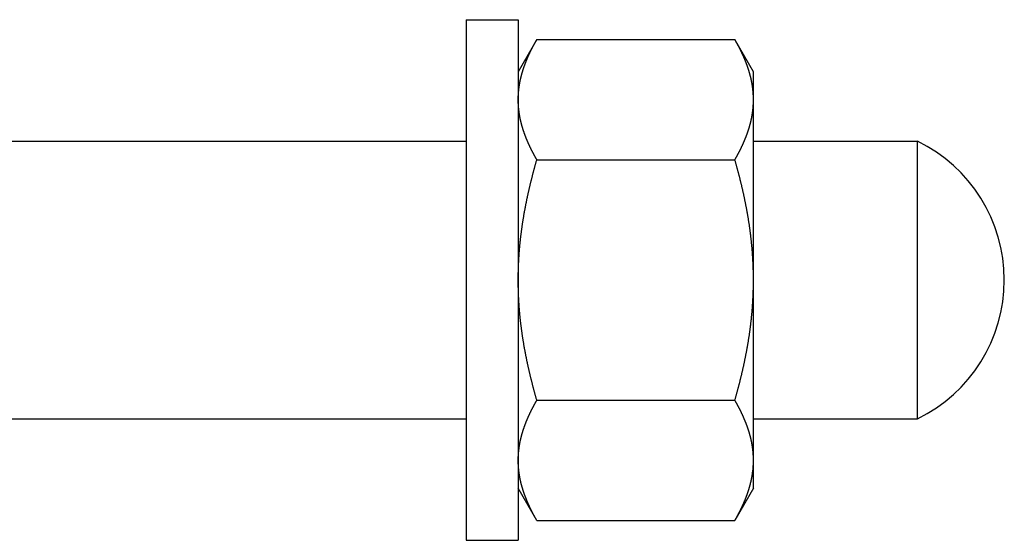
# Model space of a CAD drawing. Header units: millimetres. Extents: x -44 to 549, y 89 to 318.
# Tile 17 of 19: x 492 to 549, y 125 to 155. Entities that reach past the tile are written whole.
import ezdxf

# ---------------------------------------------------------------- set-up
doc = ezdxf.new("R2010")
doc.units = ezdxf.units.MM
doc.header["$MEASUREMENT"] = 0

msp = doc.modelspace()

# ---------------------------------------------------------------- linework, layer by layer
at = {"color": 7, "linetype": 'Continuous', "lineweight": 30}
for p, q in [((518.13, 154.688), (521.13, 154.688)), ((518.13, 154.688), (518.13, 124.688)), ((521.13, 154.688), (521.13, 124.688)), ((522.201, 153.544), (521.13, 151.688)), ((522.201, 153.544), (533.608, 153.544)), ((534.68, 151.688), (533.608, 153.544)), ((534.68, 127.688), (534.68, 151.687)), ((490.13, 147.688), (518.13, 147.688)), ((534.68, 147.688), (544.13, 147.688)), ((544.13, 131.688), (544.13, 147.688)), ((522.201, 146.616), (533.608, 146.616)), ((522.201, 132.759), (533.608, 132.759)), ((490.13, 131.688), (518.13, 131.688)), ((534.68, 131.688), (544.13, 131.688)), ((522.201, 125.831), (521.13, 127.688)), ((534.68, 127.688), (533.608, 125.831)), ((522.201, 125.831), (533.608, 125.831)), ((518.13, 124.688), (521.13, 124.688))]:
    msp.add_line(p, q, dxfattribs=at)
for centre, radius, start, end in [((540.23, 139.688), 8.9, 295.9892, 64.0108), ((529.325, 129.306), 5.355, 353.8135, 354.7048), ((529.382, 129.301), 5.298, 354.7034, 356.5379), ((529.424, 129.298), 5.256, 356.54, 356.8874), ((529.479, 129.296), 5.201, 356.8831, 359.995), ((529.127, 129.333), 5.555, 350.3191, 350.8235), ((529.231, 129.317), 5.45, 350.8172, 353.8068)]:
    msp.add_arc(centre, radius, start, end, dxfattribs=at)
for points, knots in [([(521.13, 150.08), (521.13, 150.081), (521.13, 150.117), (521.13, 150.144), (521.131, 150.178), (521.131, 150.211), (521.132, 150.244), (521.133, 150.276), (521.135, 150.309), (521.136, 150.342), (521.138, 150.375), (521.14, 150.407), (521.142, 150.44), (521.144, 150.473), (521.147, 150.505), (521.15, 150.538), (521.153, 150.571), (521.156, 150.603), (521.159, 150.636), (521.163, 150.668), (521.167, 150.701), (521.171, 150.734), (521.175, 150.766), (521.179, 150.799), (521.184, 150.831), (521.188, 150.863), (521.193, 150.896), (521.198, 150.928), (521.204, 150.961), (521.209, 150.993), (521.215, 151.025), (521.221, 151.057), (521.227, 151.09), (521.233, 151.122), (521.24, 151.154), (521.246, 151.186), (521.253, 151.218), (521.26, 151.25), (521.267, 151.282), (521.275, 151.314), (521.282, 151.346), (521.29, 151.378), (521.298, 151.41), (521.306, 151.441), (521.314, 151.473), (521.322, 151.505), (521.331, 151.536), (521.339, 151.568), (521.348, 151.599), (521.357, 151.631), (521.367, 151.662), (521.376, 151.694), (521.385, 151.725), (521.395, 151.756), (521.405, 151.788), (521.415, 151.819), (521.425, 151.85), (521.435, 151.881), (521.445, 151.912), (521.456, 151.943), (521.467, 151.974), (521.477, 152.005), (521.488, 152.036), (521.5, 152.067), (521.511, 152.098), (521.522, 152.128), (521.534, 152.159), (521.545, 152.19), (521.557, 152.22), (521.569, 152.251), (521.581, 152.281), (521.593, 152.312), (521.606, 152.342), (521.618, 152.372), (521.631, 152.402), (521.643, 152.433), (521.656, 152.463), (521.669, 152.493), (521.682, 152.523), (521.695, 152.553), (521.708, 152.583), (521.722, 152.613), (521.735, 152.643), (521.749, 152.673), (521.762, 152.702), (521.776, 152.732), (521.79, 152.762), (521.804, 152.791), (521.818, 152.821), (521.832, 152.85), (521.847, 152.88), (521.861, 152.909), (521.876, 152.939), (521.89, 152.968), (521.905, 152.997), (521.92, 153.026), (521.935, 153.055), (521.95, 153.085), (521.965, 153.114), (521.98, 153.143), (521.995, 153.172), (522.011, 153.201), (522.026, 153.229), (522.042, 153.258), (522.057, 153.287), (522.073, 153.316), (522.089, 153.344), (522.105, 153.373), (522.12, 153.402), (522.137, 153.43), (522.152, 153.458), (522.169, 153.488), (522.183, 153.512), (522.201, 153.543), (522.201, 153.544)], [0, 0, 0, 0, 0.032744, 0.065486, 0.098229, 0.130975, 0.163726, 0.196485, 0.229248, 0.262012, 0.294778, 0.327549, 0.360325, 0.393101, 0.425877, 0.458658, 0.491442, 0.524226, 0.557008, 0.589794, 0.622582, 0.655369, 0.688153, 0.720938, 0.753725, 0.78651, 0.81929, 0.852069, 0.884848, 0.917625, 0.950398, 0.983168, 1.015938, 1.048708, 1.081474, 1.114239, 1.147004, 1.17977, 1.212534, 1.245296, 1.27806, 1.310825, 1.343588, 1.37635, 1.409113, 1.441877, 1.474641, 1.507402, 1.540165, 1.572929, 1.605692, 1.638452, 1.671212, 1.703973, 1.736734, 1.769491, 1.802246, 1.835002, 1.867757, 1.90051, 1.933262, 1.966015, 1.998767, 2.031519, 2.06427, 2.097022, 2.129775, 2.162527, 2.195279, 2.228033, 2.260787, 2.293542, 2.326296, 2.359051, 2.391807, 2.424564, 2.457319, 2.490075, 2.522833, 2.55559, 2.588345, 2.621101, 2.653857, 2.686612, 2.719366, 2.752118, 2.784871, 2.817623, 2.850374, 2.883124, 2.915874, 2.948624, 2.981373, 3.014121, 3.04687, 3.079618, 3.112366, 3.145114, 3.177861, 3.210609, 3.243356, 3.276102, 3.308849, 3.341595, 3.37434, 3.407084, 3.439828, 3.472572, 3.505315, 3.538055, 3.570794, 3.603532, 3.636269, 3.669007, 3.669007, 3.669007, 3.669007]), ([(534.454, 151.622), (534.454, 151.623), (534.446, 151.651), (534.44, 151.672), (534.432, 151.698), (534.425, 151.723), (534.417, 151.748), (534.409, 151.773), (534.401, 151.798), (534.393, 151.823), (534.385, 151.848), (534.377, 151.873), (534.368, 151.898), (534.36, 151.923), (534.352, 151.948), (534.343, 151.973), (534.334, 151.998), (534.326, 152.022), (534.317, 152.047), (534.308, 152.072), (534.299, 152.097), (534.29, 152.121), (534.28, 152.146), (534.271, 152.171), (534.262, 152.195), (534.252, 152.22), (534.243, 152.244), (534.233, 152.269), (534.223, 152.293), (534.214, 152.318), (534.204, 152.342), (534.194, 152.366), (534.184, 152.391), (534.173, 152.415), (534.163, 152.439), (534.153, 152.463), (534.143, 152.488), (534.132, 152.512), (534.122, 152.536), (534.111, 152.56), (534.1, 152.584), (534.09, 152.608), (534.079, 152.632), (534.068, 152.656), (534.057, 152.68), (534.046, 152.704), (534.035, 152.728), (534.024, 152.752), (534.013, 152.776), (534.001, 152.799), (533.99, 152.823), (533.979, 152.847), (533.967, 152.871), (533.955, 152.894), (533.944, 152.918), (533.932, 152.941), (533.92, 152.965), (533.909, 152.989), (533.897, 153.012), (533.885, 153.036), (533.873, 153.059), (533.861, 153.082), (533.849, 153.106), (533.836, 153.129), (533.824, 153.152), (533.812, 153.176), (533.799, 153.199), (533.787, 153.222), (533.775, 153.245), (533.762, 153.269), (533.749, 153.292), (533.737, 153.315), (533.724, 153.338), (533.711, 153.361), (533.699, 153.384), (533.686, 153.407), (533.673, 153.43), (533.66, 153.453), (533.647, 153.475), (533.634, 153.499), (533.623, 153.518), (533.608, 153.543), (533.608, 153.544)], [0, 0, 0, 0, 0.026293, 0.052586, 0.078878, 0.105171, 0.131464, 0.157758, 0.184054, 0.21035, 0.236646, 0.262944, 0.289242, 0.315542, 0.341841, 0.368142, 0.394444, 0.420746, 0.447049, 0.473352, 0.499657, 0.525963, 0.552268, 0.578574, 0.604881, 0.63119, 0.657499, 0.683808, 0.710119, 0.736432, 0.762745, 0.789059, 0.815375, 0.841692, 0.86801, 0.894329, 0.92065, 0.946972, 0.973295, 0.999619, 1.025945, 1.052272, 1.0786, 1.104929, 1.131259, 1.15759, 1.183923, 1.210256, 1.23659, 1.262925, 1.289261, 1.315597, 1.341933, 1.36827, 1.394608, 1.420946, 1.447284, 1.473622, 1.49996, 1.526298, 1.552635, 1.578972, 1.605309, 1.631645, 1.65798, 1.684313, 1.710646, 1.736978, 1.763308, 1.789636, 1.815962, 1.842287, 1.86861, 1.894929, 1.921247, 1.947562, 1.973874, 2.000182, 2.026484, 2.052784, 2.079082, 2.105381, 2.105381, 2.105381, 2.105381]), ([(534.68, 150.08), (534.68, 150.08), (534.68, 150.102), (534.679, 150.118), (534.679, 150.139), (534.679, 150.158), (534.679, 150.178), (534.678, 150.197), (534.678, 150.217), (534.677, 150.236), (534.677, 150.256), (534.676, 150.275), (534.675, 150.295), (534.674, 150.314), (534.673, 150.334), (534.672, 150.353), (534.671, 150.373), (534.67, 150.392), (534.669, 150.412), (534.668, 150.431), (534.666, 150.451), (534.665, 150.47), (534.663, 150.49), (534.662, 150.509), (534.66, 150.529), (534.658, 150.548), (534.657, 150.568), (534.655, 150.587), (534.653, 150.607), (534.651, 150.626), (534.649, 150.646), (534.647, 150.665), (534.644, 150.684), (534.642, 150.704), (534.64, 150.723), (534.637, 150.743), (534.635, 150.762), (534.632, 150.781), (534.63, 150.801), (534.627, 150.82), (534.624, 150.84), (534.621, 150.859), (534.619, 150.878), (534.616, 150.898), (534.613, 150.917), (534.609, 150.936), (534.606, 150.955), (534.603, 150.975), (534.6, 150.994), (534.596, 151.013), (534.593, 151.033), (534.589, 151.052), (534.586, 151.071), (534.582, 151.09), (534.578, 151.109), (534.575, 151.129), (534.571, 151.148), (534.567, 151.167), (534.563, 151.186), (534.559, 151.205), (534.555, 151.224), (534.551, 151.243), (534.546, 151.262), (534.542, 151.281), (534.538, 151.301), (534.533, 151.32), (534.529, 151.339), (534.524, 151.358), (534.52, 151.377), (534.515, 151.396), (534.51, 151.415), (534.505, 151.433), (534.501, 151.452), (534.496, 151.471), (534.491, 151.49), (534.486, 151.509), (534.481, 151.528), (534.476, 151.547), (534.47, 151.565), (534.465, 151.585), (534.461, 151.601), (534.455, 151.622), (534.454, 151.622)], [0, 0, 0, 0, 0.019532, 0.039064, 0.058596, 0.078129, 0.097663, 0.1172, 0.136738, 0.156277, 0.175816, 0.195357, 0.2149, 0.234443, 0.253986, 0.273531, 0.293078, 0.312625, 0.332172, 0.35172, 0.371269, 0.390819, 0.410369, 0.42992, 0.449472, 0.469024, 0.488577, 0.508129, 0.527682, 0.547236, 0.56679, 0.586344, 0.605898, 0.625452, 0.645007, 0.66456, 0.684114, 0.703668, 0.723222, 0.742775, 0.762327, 0.78188, 0.801432, 0.820984, 0.840535, 0.860086, 0.879636, 0.899186, 0.918736, 0.938285, 0.957835, 0.977383, 0.996932, 1.01648, 1.036028, 1.055576, 1.075123, 1.09467, 1.114217, 1.133764, 1.153309, 1.172855, 1.1924, 1.211946, 1.23149, 1.251033, 1.270577, 1.29012, 1.309663, 1.329204, 1.348745, 1.368286, 1.387825, 1.407364, 1.426902, 1.446439, 1.465975, 1.48551, 1.505043, 1.524575, 1.544106, 1.563638, 1.563638, 1.563638, 1.563638]), ([(522.201, 146.616), (522.201, 146.617), (522.183, 146.648), (522.169, 146.672), (522.152, 146.701), (522.137, 146.729), (522.12, 146.758), (522.105, 146.787), (522.089, 146.815), (522.073, 146.844), (522.057, 146.873), (522.042, 146.902), (522.026, 146.93), (522.011, 146.959), (521.995, 146.988), (521.98, 147.017), (521.965, 147.046), (521.95, 147.075), (521.935, 147.104), (521.92, 147.134), (521.905, 147.163), (521.89, 147.192), (521.876, 147.221), (521.861, 147.251), (521.847, 147.28), (521.832, 147.309), (521.818, 147.339), (521.804, 147.369), (521.79, 147.398), (521.776, 147.428), (521.762, 147.458), (521.749, 147.487), (521.735, 147.517), (521.722, 147.547), (521.708, 147.577), (521.695, 147.607), (521.682, 147.637), (521.669, 147.667), (521.656, 147.697), (521.643, 147.727), (521.631, 147.757), (521.618, 147.788), (521.606, 147.818), (521.593, 147.848), (521.581, 147.879), (521.569, 147.909), (521.557, 147.94), (521.545, 147.97), (521.534, 148.001), (521.522, 148.031), (521.511, 148.062), (521.5, 148.093), (521.488, 148.124), (521.477, 148.155), (521.467, 148.186), (521.456, 148.216), (521.445, 148.248), (521.435, 148.279), (521.425, 148.31), (521.415, 148.341), (521.405, 148.372), (521.395, 148.403), (521.385, 148.435), (521.376, 148.466), (521.367, 148.497), (521.357, 148.529), (521.348, 148.56), (521.339, 148.592), (521.331, 148.623), (521.322, 148.655), (521.314, 148.687), (521.306, 148.719), (521.298, 148.75), (521.29, 148.782), (521.282, 148.814), (521.275, 148.846), (521.267, 148.878), (521.26, 148.91), (521.253, 148.942), (521.246, 148.974), (521.24, 149.006), (521.233, 149.038), (521.227, 149.07), (521.221, 149.102), (521.215, 149.135), (521.209, 149.167), (521.204, 149.199), (521.198, 149.232), (521.193, 149.264), (521.188, 149.296), (521.184, 149.329), (521.179, 149.361), (521.175, 149.394), (521.171, 149.426), (521.167, 149.459), (521.163, 149.491), (521.159, 149.524), (521.156, 149.557), (521.153, 149.589), (521.15, 149.622), (521.147, 149.654), (521.144, 149.687), (521.142, 149.72), (521.14, 149.753), (521.138, 149.785), (521.136, 149.818), (521.135, 149.851), (521.133, 149.883), (521.132, 149.916), (521.131, 149.949), (521.131, 149.981), (521.13, 150.016), (521.13, 150.043), (521.13, 150.078), (521.13, 150.08)], [0, 0, 0, 0, 0.032738, 0.065476, 0.098213, 0.130952, 0.163693, 0.196435, 0.229179, 0.261923, 0.294667, 0.327412, 0.360159, 0.392905, 0.425651, 0.458398, 0.491146, 0.523894, 0.556641, 0.589389, 0.622138, 0.654886, 0.687635, 0.720384, 0.753134, 0.785884, 0.818634, 0.851384, 0.884136, 0.916889, 0.949641, 0.982395, 1.015151, 1.047907, 1.080662, 1.113418, 1.146175, 1.178932, 1.211688, 1.244444, 1.2772, 1.309956, 1.342712, 1.375465, 1.40822, 1.440975, 1.473728, 1.50648, 1.539232, 1.571985, 1.604738, 1.637489, 1.67024, 1.702993, 1.735745, 1.768497, 1.80125, 1.834005, 1.866761, 1.899517, 1.932274, 1.965034, 1.997795, 2.030556, 2.063316, 2.096079, 2.128842, 2.161605, 2.194366, 2.22713, 2.259894, 2.292658, 2.325419, 2.358183, 2.390947, 2.423711, 2.456473, 2.489237, 2.522003, 2.554769, 2.587533, 2.6203, 2.653069, 2.685839, 2.718609, 2.751382, 2.784159, 2.816938, 2.849717, 2.882497, 2.915282, 2.948069, 2.980854, 3.013638, 3.046425, 3.079214, 3.111999, 3.144781, 3.177565, 3.21035, 3.24313, 3.275906, 3.308682, 3.341458, 3.37423, 3.406995, 3.439759, 3.472522, 3.505281, 3.538033, 3.570778, 3.603521, 3.636263, 3.669007, 3.669007, 3.669007, 3.669007]), ([(533.608, 146.616), (533.609, 146.617), (533.626, 146.648), (533.64, 146.672), (533.657, 146.701), (533.673, 146.729), (533.689, 146.758), (533.705, 146.787), (533.721, 146.815), (533.736, 146.844), (533.752, 146.873), (533.768, 146.902), (533.783, 146.93), (533.799, 146.959), (533.814, 146.988), (533.829, 147.017), (533.844, 147.046), (533.859, 147.075), (533.874, 147.104), (533.889, 147.134), (533.904, 147.163), (533.919, 147.192), (533.933, 147.221), (533.948, 147.251), (533.962, 147.28), (533.977, 147.309), (533.991, 147.339), (534.005, 147.369), (534.019, 147.398), (534.033, 147.428), (534.047, 147.458), (534.06, 147.487), (534.074, 147.517), (534.088, 147.547), (534.101, 147.577), (534.114, 147.607), (534.127, 147.637), (534.14, 147.667), (534.153, 147.697), (534.166, 147.727), (534.179, 147.757), (534.191, 147.788), (534.204, 147.818), (534.216, 147.848), (534.228, 147.879), (534.24, 147.909), (534.252, 147.94), (534.264, 147.97), (534.275, 148.001), (534.287, 148.031), (534.298, 148.062), (534.31, 148.093), (534.321, 148.124), (534.332, 148.155), (534.343, 148.186), (534.353, 148.216), (534.364, 148.248), (534.374, 148.279), (534.384, 148.31), (534.394, 148.341), (534.404, 148.372), (534.414, 148.403), (534.424, 148.435), (534.433, 148.466), (534.443, 148.497), (534.452, 148.529), (534.461, 148.56), (534.47, 148.592), (534.478, 148.623), (534.487, 148.655), (534.495, 148.687), (534.504, 148.719), (534.512, 148.75), (534.519, 148.782), (534.527, 148.814), (534.535, 148.846), (534.542, 148.878), (534.549, 148.91), (534.556, 148.942), (534.563, 148.974), (534.57, 149.006), (534.576, 149.038), (534.582, 149.07), (534.588, 149.102), (534.594, 149.135), (534.6, 149.167), (534.605, 149.199), (534.611, 149.232), (534.616, 149.264), (534.621, 149.296), (534.626, 149.329), (534.63, 149.361), (534.634, 149.394), (534.639, 149.426), (534.643, 149.459), (534.646, 149.491), (534.65, 149.524), (534.653, 149.557), (534.656, 149.589), (534.659, 149.622), (534.662, 149.654), (534.665, 149.687), (534.667, 149.72), (534.669, 149.753), (534.671, 149.785), (534.673, 149.818), (534.675, 149.851), (534.676, 149.883), (534.677, 149.916), (534.678, 149.949), (534.679, 149.981), (534.679, 150.016), (534.68, 150.043), (534.68, 150.078), (534.68, 150.08)], [0, 0, 0, 0, 0.032738, 0.065476, 0.098213, 0.130952, 0.163693, 0.196435, 0.229179, 0.261923, 0.294667, 0.327412, 0.360159, 0.392905, 0.425651, 0.458398, 0.491146, 0.523894, 0.556641, 0.589389, 0.622138, 0.654886, 0.687635, 0.720384, 0.753134, 0.785884, 0.818634, 0.851384, 0.884136, 0.916889, 0.949641, 0.982395, 1.015151, 1.047907, 1.080662, 1.113418, 1.146175, 1.178932, 1.211688, 1.244444, 1.2772, 1.309956, 1.342712, 1.375465, 1.40822, 1.440975, 1.473728, 1.50648, 1.539232, 1.571985, 1.604738, 1.637489, 1.67024, 1.702993, 1.735745, 1.768497, 1.80125, 1.834005, 1.866761, 1.899517, 1.932274, 1.965034, 1.997795, 2.030556, 2.063316, 2.096079, 2.128842, 2.161605, 2.194366, 2.22713, 2.259894, 2.292658, 2.325419, 2.358183, 2.390947, 2.423711, 2.456473, 2.489237, 2.522003, 2.554769, 2.587533, 2.6203, 2.653069, 2.685839, 2.718609, 2.751382, 2.784159, 2.816938, 2.849717, 2.882497, 2.915282, 2.948069, 2.980854, 3.013638, 3.046425, 3.079214, 3.111999, 3.144781, 3.177565, 3.21035, 3.24313, 3.275906, 3.308682, 3.341458, 3.37423, 3.406995, 3.439759, 3.472522, 3.505281, 3.538033, 3.570778, 3.603521, 3.636263, 3.669007, 3.669007, 3.669007, 3.669007]), ([(521.13, 139.688), (521.13, 139.695), (521.13, 139.769), (521.13, 139.832), (521.131, 139.908), (521.132, 139.98), (521.133, 140.054), (521.134, 140.127), (521.136, 140.2), (521.138, 140.274), (521.14, 140.347), (521.142, 140.42), (521.145, 140.493), (521.148, 140.566), (521.151, 140.64), (521.155, 140.713), (521.159, 140.786), (521.163, 140.859), (521.167, 140.932), (521.171, 141.005), (521.176, 141.079), (521.181, 141.152), (521.186, 141.225), (521.192, 141.298), (521.197, 141.371), (521.203, 141.444), (521.21, 141.517), (521.216, 141.59), (521.223, 141.663), (521.23, 141.736), (521.237, 141.809), (521.244, 141.881), (521.252, 141.954), (521.26, 142.027), (521.268, 142.1), (521.277, 142.173), (521.285, 142.245), (521.294, 142.318), (521.303, 142.391), (521.313, 142.464), (521.322, 142.536), (521.332, 142.609), (521.342, 142.681), (521.352, 142.754), (521.363, 142.826), (521.373, 142.899), (521.384, 142.971), (521.395, 143.044), (521.407, 143.116), (521.418, 143.188), (521.43, 143.261), (521.442, 143.333), (521.454, 143.405), (521.467, 143.478), (521.48, 143.55), (521.492, 143.622), (521.505, 143.694), (521.519, 143.766), (521.532, 143.838), (521.546, 143.91), (521.56, 143.982), (521.574, 144.054), (521.588, 144.126), (521.603, 144.198), (521.617, 144.269), (521.632, 144.341), (521.647, 144.413), (521.663, 144.485), (521.678, 144.556), (521.694, 144.628), (521.71, 144.699), (521.726, 144.771), (521.742, 144.842), (521.758, 144.914), (521.775, 144.985), (521.791, 145.057), (521.808, 145.128), (521.825, 145.199), (521.843, 145.271), (521.86, 145.342), (521.878, 145.413), (521.895, 145.484), (521.913, 145.555), (521.932, 145.626), (521.95, 145.697), (521.968, 145.768), (521.987, 145.839), (522.006, 145.91), (522.024, 145.981), (522.044, 146.051), (522.063, 146.122), (522.082, 146.193), (522.102, 146.263), (522.121, 146.334), (522.141, 146.404), (522.162, 146.477), (522.179, 146.538), (522.199, 146.609), (522.201, 146.616)], [0, 0, 0, 0, 0.073249, 0.146496, 0.219744, 0.292993, 0.366247, 0.439505, 0.512766, 0.586028, 0.65929, 0.732555, 0.805824, 0.879092, 0.952359, 1.025629, 1.098901, 1.172172, 1.245441, 1.318711, 1.391983, 1.465254, 1.538522, 1.611788, 1.685056, 1.758322, 1.831585, 1.904846, 1.978106, 2.051366, 2.124624, 2.197881, 2.271138, 2.344396, 2.417652, 2.490908, 2.564165, 2.637423, 2.710681, 2.783937, 2.857196, 2.930457, 3.003717, 3.076978, 3.15024, 3.223504, 3.296769, 3.370033, 3.443299, 3.516568, 3.589837, 3.663107, 3.736378, 3.809651, 3.882926, 3.956202, 4.029479, 4.102759, 4.176041, 4.249324, 4.322607, 4.395894, 4.469183, 4.542473, 4.615764, 4.689057, 4.762352, 4.835649, 4.908945, 4.982244, 5.055544, 5.128846, 5.202147, 5.275449, 5.348752, 5.422057, 5.49536, 5.568662, 5.641966, 5.71527, 5.788572, 5.861872, 5.935172, 6.008472, 6.081769, 6.155063, 6.228355, 6.301646, 6.374934, 6.448217, 6.521497, 6.594774, 6.668047, 6.741314, 6.814572, 6.887826, 6.961078, 7.034331, 7.034331, 7.034331, 7.034331]), ([(534.68, 139.688), (534.68, 139.695), (534.68, 139.769), (534.679, 139.832), (534.678, 139.908), (534.678, 139.98), (534.676, 140.054), (534.675, 140.127), (534.673, 140.2), (534.671, 140.274), (534.669, 140.347), (534.667, 140.42), (534.664, 140.493), (534.661, 140.566), (534.658, 140.64), (534.654, 140.713), (534.651, 140.786), (534.647, 140.859), (534.642, 140.932), (534.638, 141.005), (534.633, 141.079), (534.628, 141.152), (534.623, 141.225), (534.618, 141.298), (534.612, 141.371), (534.606, 141.444), (534.6, 141.517), (534.593, 141.59), (534.586, 141.663), (534.579, 141.736), (534.572, 141.809), (534.565, 141.881), (534.557, 141.954), (534.549, 142.027), (534.541, 142.1), (534.533, 142.173), (534.524, 142.245), (534.515, 142.318), (534.506, 142.391), (534.497, 142.464), (534.487, 142.536), (534.477, 142.609), (534.467, 142.681), (534.457, 142.754), (534.447, 142.826), (534.436, 142.899), (534.425, 142.971), (534.414, 143.044), (534.402, 143.116), (534.391, 143.188), (534.379, 143.261), (534.367, 143.333), (534.355, 143.405), (534.342, 143.478), (534.33, 143.55), (534.317, 143.622), (534.304, 143.694), (534.29, 143.766), (534.277, 143.838), (534.263, 143.91), (534.249, 143.982), (534.235, 144.054), (534.221, 144.126), (534.206, 144.198), (534.192, 144.269), (534.177, 144.341), (534.162, 144.413), (534.147, 144.485), (534.131, 144.556), (534.115, 144.628), (534.1, 144.699), (534.084, 144.771), (534.067, 144.842), (534.051, 144.914), (534.034, 144.985), (534.018, 145.057), (534.001, 145.128), (533.984, 145.199), (533.966, 145.271), (533.949, 145.342), (533.931, 145.413), (533.914, 145.484), (533.896, 145.555), (533.878, 145.626), (533.859, 145.697), (533.841, 145.768), (533.822, 145.839), (533.804, 145.91), (533.785, 145.981), (533.766, 146.051), (533.746, 146.122), (533.727, 146.193), (533.708, 146.263), (533.688, 146.334), (533.668, 146.404), (533.648, 146.477), (533.63, 146.538), (533.61, 146.609), (533.608, 146.616)], [0, 0, 0, 0, 0.073249, 0.146496, 0.219744, 0.292993, 0.366247, 0.439505, 0.512766, 0.586028, 0.65929, 0.732555, 0.805824, 0.879092, 0.952359, 1.025629, 1.098901, 1.172172, 1.245441, 1.318711, 1.391983, 1.465254, 1.538522, 1.611788, 1.685056, 1.758322, 1.831585, 1.904846, 1.978106, 2.051366, 2.124624, 2.197881, 2.271138, 2.344396, 2.417652, 2.490908, 2.564165, 2.637423, 2.710681, 2.783937, 2.857196, 2.930457, 3.003717, 3.076978, 3.15024, 3.223504, 3.296769, 3.370033, 3.443299, 3.516568, 3.589837, 3.663107, 3.736378, 3.809651, 3.882926, 3.956202, 4.029479, 4.102759, 4.176041, 4.249324, 4.322607, 4.395894, 4.469183, 4.542473, 4.615764, 4.689057, 4.762352, 4.835649, 4.908945, 4.982244, 5.055544, 5.128846, 5.202147, 5.275449, 5.348752, 5.422057, 5.49536, 5.568662, 5.641966, 5.71527, 5.788572, 5.861872, 5.935172, 6.008472, 6.081769, 6.155063, 6.228355, 6.301646, 6.374934, 6.448217, 6.521497, 6.594774, 6.668047, 6.741314, 6.814572, 6.887826, 6.961078, 7.034331, 7.034331, 7.034331, 7.034331]), ([(522.201, 132.759), (522.199, 132.767), (522.179, 132.837), (522.162, 132.898), (522.141, 132.971), (522.121, 133.041), (522.102, 133.112), (522.082, 133.182), (522.063, 133.253), (522.044, 133.324), (522.024, 133.395), (522.006, 133.465), (521.987, 133.536), (521.968, 133.607), (521.95, 133.678), (521.932, 133.749), (521.913, 133.82), (521.895, 133.891), (521.878, 133.962), (521.86, 134.033), (521.843, 134.105), (521.825, 134.176), (521.808, 134.247), (521.791, 134.319), (521.775, 134.39), (521.758, 134.461), (521.742, 134.533), (521.726, 134.604), (521.71, 134.676), (521.694, 134.747), (521.678, 134.819), (521.663, 134.891), (521.647, 134.962), (521.632, 135.034), (521.617, 135.106), (521.603, 135.178), (521.588, 135.249), (521.574, 135.321), (521.56, 135.393), (521.546, 135.465), (521.532, 135.537), (521.519, 135.609), (521.505, 135.681), (521.492, 135.753), (521.48, 135.825), (521.467, 135.898), (521.454, 135.97), (521.442, 136.042), (521.43, 136.114), (521.418, 136.187), (521.407, 136.259), (521.395, 136.331), (521.384, 136.404), (521.373, 136.476), (521.363, 136.549), (521.352, 136.621), (521.342, 136.694), (521.332, 136.766), (521.322, 136.839), (521.313, 136.912), (521.303, 136.984), (521.294, 137.057), (521.285, 137.13), (521.277, 137.202), (521.268, 137.275), (521.26, 137.348), (521.252, 137.421), (521.244, 137.494), (521.237, 137.567), (521.23, 137.639), (521.223, 137.712), (521.216, 137.785), (521.21, 137.858), (521.203, 137.931), (521.197, 138.004), (521.192, 138.077), (521.186, 138.15), (521.181, 138.224), (521.176, 138.297), (521.171, 138.37), (521.167, 138.443), (521.163, 138.516), (521.159, 138.589), (521.155, 138.662), (521.151, 138.736), (521.148, 138.809), (521.145, 138.882), (521.142, 138.955), (521.14, 139.028), (521.138, 139.102), (521.136, 139.175), (521.134, 139.248), (521.133, 139.321), (521.132, 139.395), (521.131, 139.467), (521.13, 139.543), (521.13, 139.606), (521.13, 139.68), (521.13, 139.688)], [0, 0, 0, 0, 0.073253, 0.146505, 0.219759, 0.293017, 0.366284, 0.439557, 0.512834, 0.586114, 0.659397, 0.732685, 0.805976, 0.879268, 0.952562, 1.025859, 1.099159, 1.172459, 1.245759, 1.319061, 1.392365, 1.465669, 1.538971, 1.612274, 1.685579, 1.758882, 1.832184, 1.905485, 1.978787, 2.052087, 2.125386, 2.198682, 2.271979, 2.345274, 2.418567, 2.491858, 2.565148, 2.638437, 2.711724, 2.785007, 2.85829, 2.931572, 3.004852, 3.078129, 3.151405, 3.22468, 3.297953, 3.371224, 3.444494, 3.517763, 3.591032, 3.664298, 3.737562, 3.810827, 3.884091, 3.957353, 4.030614, 4.103874, 4.177135, 4.250393, 4.32365, 4.396908, 4.470166, 4.543423, 4.616678, 4.689935, 4.763193, 4.83645, 4.909707, 4.982965, 5.056224, 5.129485, 5.202746, 5.276009, 5.349275, 5.422543, 5.495809, 5.569077, 5.642348, 5.71562, 5.78889, 5.862159, 5.93543, 6.008702, 6.081972, 6.155239, 6.228507, 6.301776, 6.375041, 6.448303, 6.521565, 6.594826, 6.668084, 6.741338, 6.814587, 6.887835, 6.961082, 7.034331, 7.034331, 7.034331, 7.034331]), ([(533.608, 132.759), (533.61, 132.767), (533.63, 132.837), (533.648, 132.898), (533.668, 132.971), (533.688, 133.041), (533.708, 133.112), (533.727, 133.182), (533.746, 133.253), (533.766, 133.324), (533.785, 133.395), (533.804, 133.465), (533.822, 133.536), (533.841, 133.607), (533.859, 133.678), (533.878, 133.749), (533.896, 133.82), (533.914, 133.891), (533.931, 133.962), (533.949, 134.033), (533.966, 134.105), (533.984, 134.176), (534.001, 134.247), (534.018, 134.319), (534.034, 134.39), (534.051, 134.461), (534.067, 134.533), (534.084, 134.604), (534.1, 134.676), (534.115, 134.747), (534.131, 134.819), (534.147, 134.891), (534.162, 134.962), (534.177, 135.034), (534.192, 135.106), (534.206, 135.178), (534.221, 135.249), (534.235, 135.321), (534.249, 135.393), (534.263, 135.465), (534.277, 135.537), (534.29, 135.609), (534.304, 135.681), (534.317, 135.753), (534.33, 135.825), (534.342, 135.898), (534.355, 135.97), (534.367, 136.042), (534.379, 136.114), (534.391, 136.187), (534.402, 136.259), (534.414, 136.331), (534.425, 136.404), (534.436, 136.476), (534.447, 136.549), (534.457, 136.621), (534.467, 136.694), (534.477, 136.766), (534.487, 136.839), (534.497, 136.912), (534.506, 136.984), (534.515, 137.057), (534.524, 137.13), (534.533, 137.202), (534.541, 137.275), (534.549, 137.348), (534.557, 137.421), (534.565, 137.494), (534.572, 137.567), (534.579, 137.639), (534.586, 137.712), (534.593, 137.785), (534.6, 137.858), (534.606, 137.931), (534.612, 138.004), (534.618, 138.077), (534.623, 138.15), (534.628, 138.224), (534.633, 138.297), (534.638, 138.37), (534.642, 138.443), (534.647, 138.516), (534.651, 138.589), (534.654, 138.662), (534.658, 138.736), (534.661, 138.809), (534.664, 138.882), (534.667, 138.955), (534.669, 139.028), (534.671, 139.102), (534.673, 139.175), (534.675, 139.248), (534.676, 139.321), (534.678, 139.395), (534.678, 139.467), (534.679, 139.543), (534.68, 139.606), (534.68, 139.68), (534.68, 139.688)], [0, 0, 0, 0, 0.073253, 0.146505, 0.219759, 0.293017, 0.366284, 0.439557, 0.512834, 0.586114, 0.659397, 0.732685, 0.805976, 0.879268, 0.952562, 1.025859, 1.099159, 1.172459, 1.245759, 1.319061, 1.392365, 1.465669, 1.538971, 1.612274, 1.685579, 1.758882, 1.832184, 1.905485, 1.978787, 2.052087, 2.125386, 2.198682, 2.271979, 2.345274, 2.418567, 2.491858, 2.565148, 2.638437, 2.711724, 2.785007, 2.85829, 2.931572, 3.004852, 3.078129, 3.151405, 3.22468, 3.297953, 3.371224, 3.444494, 3.517763, 3.591032, 3.664298, 3.737562, 3.810827, 3.884091, 3.957353, 4.030614, 4.103874, 4.177135, 4.250393, 4.32365, 4.396908, 4.470166, 4.543423, 4.616678, 4.689935, 4.763193, 4.83645, 4.909707, 4.982965, 5.056224, 5.129485, 5.202746, 5.276009, 5.349275, 5.422543, 5.495809, 5.569077, 5.642348, 5.71562, 5.78889, 5.862159, 5.93543, 6.008702, 6.081972, 6.155239, 6.228507, 6.301776, 6.375041, 6.448303, 6.521565, 6.594826, 6.668084, 6.741338, 6.814587, 6.887835, 6.961082, 7.034331, 7.034331, 7.034331, 7.034331]), ([(521.13, 129.295), (521.13, 129.297), (521.13, 129.332), (521.13, 129.36), (521.131, 129.394), (521.131, 129.426), (521.132, 129.459), (521.133, 129.492), (521.135, 129.524), (521.136, 129.557), (521.138, 129.59), (521.14, 129.623), (521.142, 129.655), (521.144, 129.688), (521.147, 129.721), (521.15, 129.753), (521.153, 129.786), (521.156, 129.819), (521.159, 129.851), (521.163, 129.884), (521.167, 129.916), (521.171, 129.949), (521.175, 129.981), (521.179, 130.014), (521.184, 130.046), (521.188, 130.079), (521.193, 130.111), (521.198, 130.144), (521.204, 130.176), (521.209, 130.208), (521.215, 130.241), (521.221, 130.273), (521.227, 130.305), (521.233, 130.337), (521.24, 130.369), (521.246, 130.401), (521.253, 130.433), (521.26, 130.465), (521.267, 130.497), (521.275, 130.529), (521.282, 130.561), (521.29, 130.593), (521.298, 130.625), (521.306, 130.657), (521.314, 130.688), (521.322, 130.72), (521.331, 130.752), (521.339, 130.783), (521.348, 130.815), (521.357, 130.846), (521.367, 130.878), (521.376, 130.909), (521.385, 130.941), (521.395, 130.972), (521.405, 131.003), (521.415, 131.034), (521.425, 131.066), (521.435, 131.097), (521.445, 131.128), (521.456, 131.159), (521.467, 131.19), (521.477, 131.221), (521.488, 131.251), (521.5, 131.282), (521.511, 131.313), (521.522, 131.344), (521.534, 131.374), (521.545, 131.405), (521.557, 131.436), (521.569, 131.466), (521.581, 131.497), (521.593, 131.527), (521.606, 131.557), (521.618, 131.588), (521.631, 131.618), (521.643, 131.648), (521.656, 131.678), (521.669, 131.708), (521.682, 131.738), (521.695, 131.768), (521.708, 131.798), (521.722, 131.828), (521.735, 131.858), (521.749, 131.888), (521.762, 131.918), (521.776, 131.947), (521.79, 131.977), (521.804, 132.007), (521.818, 132.036), (521.832, 132.066), (521.847, 132.095), (521.861, 132.125), (521.876, 132.154), (521.89, 132.183), (521.905, 132.212), (521.92, 132.242), (521.935, 132.271), (521.95, 132.3), (521.965, 132.329), (521.98, 132.358), (521.995, 132.387), (522.011, 132.416), (522.026, 132.445), (522.042, 132.474), (522.057, 132.502), (522.073, 132.531), (522.089, 132.56), (522.105, 132.588), (522.12, 132.617), (522.137, 132.646), (522.152, 132.674), (522.169, 132.704), (522.183, 132.727), (522.201, 132.758), (522.201, 132.759)], [0, 0, 0, 0, 0.032744, 0.065486, 0.098229, 0.130975, 0.163726, 0.196485, 0.229248, 0.262012, 0.294778, 0.327549, 0.360325, 0.393101, 0.425877, 0.458658, 0.491442, 0.524226, 0.557008, 0.589794, 0.622582, 0.655369, 0.688153, 0.720938, 0.753725, 0.78651, 0.81929, 0.852069, 0.884848, 0.917625, 0.950398, 0.983168, 1.015938, 1.048708, 1.081474, 1.114239, 1.147004, 1.17977, 1.212534, 1.245296, 1.27806, 1.310825, 1.343588, 1.37635, 1.409113, 1.441877, 1.474641, 1.507402, 1.540165, 1.572929, 1.605692, 1.638452, 1.671212, 1.703973, 1.736734, 1.769491, 1.802246, 1.835002, 1.867757, 1.90051, 1.933262, 1.966015, 1.998767, 2.031519, 2.06427, 2.097022, 2.129775, 2.162527, 2.195279, 2.228033, 2.260787, 2.293542, 2.326296, 2.359051, 2.391807, 2.424564, 2.457319, 2.490075, 2.522833, 2.55559, 2.588345, 2.621101, 2.653857, 2.686612, 2.719366, 2.752118, 2.784871, 2.817623, 2.850374, 2.883124, 2.915874, 2.948624, 2.981373, 3.014121, 3.04687, 3.079618, 3.112366, 3.145114, 3.177861, 3.210609, 3.243356, 3.276102, 3.308849, 3.341595, 3.37434, 3.407084, 3.439828, 3.472572, 3.505315, 3.538055, 3.570794, 3.603532, 3.636269, 3.669007, 3.669007, 3.669007, 3.669007]), ([(534.68, 129.295), (534.68, 129.297), (534.68, 129.332), (534.679, 129.36), (534.679, 129.394), (534.678, 129.426), (534.677, 129.459), (534.676, 129.492), (534.675, 129.524), (534.673, 129.557), (534.671, 129.59), (534.669, 129.623), (534.667, 129.655), (534.665, 129.688), (534.662, 129.721), (534.659, 129.753), (534.656, 129.786), (534.653, 129.819), (534.65, 129.851), (534.646, 129.884), (534.643, 129.916), (534.639, 129.949), (534.634, 129.981), (534.63, 130.014), (534.626, 130.046), (534.621, 130.079), (534.616, 130.111), (534.611, 130.144), (534.605, 130.176), (534.6, 130.208), (534.594, 130.241), (534.588, 130.273), (534.582, 130.305), (534.576, 130.337), (534.57, 130.369), (534.563, 130.401), (534.556, 130.433), (534.549, 130.465), (534.542, 130.497), (534.535, 130.529), (534.527, 130.561), (534.519, 130.593), (534.512, 130.625), (534.504, 130.657), (534.495, 130.688), (534.487, 130.72), (534.478, 130.752), (534.47, 130.783), (534.461, 130.815), (534.452, 130.846), (534.443, 130.878), (534.433, 130.909), (534.424, 130.941), (534.414, 130.972), (534.404, 131.003), (534.394, 131.034), (534.384, 131.066), (534.374, 131.097), (534.364, 131.128), (534.353, 131.159), (534.343, 131.19), (534.332, 131.221), (534.321, 131.251), (534.31, 131.282), (534.298, 131.313), (534.287, 131.344), (534.275, 131.374), (534.264, 131.405), (534.252, 131.436), (534.24, 131.466), (534.228, 131.497), (534.216, 131.527), (534.204, 131.557), (534.191, 131.588), (534.179, 131.618), (534.166, 131.648), (534.153, 131.678), (534.14, 131.708), (534.127, 131.738), (534.114, 131.768), (534.101, 131.798), (534.088, 131.828), (534.074, 131.858), (534.06, 131.888), (534.047, 131.918), (534.033, 131.947), (534.019, 131.977), (534.005, 132.007), (533.991, 132.036), (533.977, 132.066), (533.962, 132.095), (533.948, 132.125), (533.933, 132.154), (533.919, 132.183), (533.904, 132.212), (533.889, 132.242), (533.874, 132.271), (533.859, 132.3), (533.844, 132.329), (533.829, 132.358), (533.814, 132.387), (533.799, 132.416), (533.783, 132.445), (533.768, 132.474), (533.752, 132.502), (533.736, 132.531), (533.721, 132.56), (533.705, 132.588), (533.689, 132.617), (533.673, 132.646), (533.657, 132.674), (533.64, 132.704), (533.626, 132.727), (533.609, 132.758), (533.608, 132.759)], [0, 0, 0, 0, 0.032744, 0.065486, 0.098229, 0.130975, 0.163726, 0.196485, 0.229248, 0.262012, 0.294778, 0.327549, 0.360325, 0.393101, 0.425877, 0.458658, 0.491442, 0.524226, 0.557008, 0.589794, 0.622582, 0.655369, 0.688153, 0.720938, 0.753725, 0.78651, 0.81929, 0.852069, 0.884848, 0.917625, 0.950398, 0.983168, 1.015938, 1.048708, 1.081474, 1.114239, 1.147004, 1.17977, 1.212534, 1.245296, 1.27806, 1.310825, 1.343588, 1.37635, 1.409113, 1.441877, 1.474641, 1.507402, 1.540165, 1.572929, 1.605692, 1.638452, 1.671212, 1.703973, 1.736734, 1.769491, 1.802246, 1.835002, 1.867757, 1.90051, 1.933262, 1.966015, 1.998767, 2.031519, 2.06427, 2.097022, 2.129775, 2.162527, 2.195279, 2.228033, 2.260787, 2.293542, 2.326296, 2.359051, 2.391807, 2.424564, 2.457319, 2.490075, 2.522833, 2.55559, 2.588345, 2.621101, 2.653857, 2.686612, 2.719366, 2.752118, 2.784871, 2.817623, 2.850374, 2.883124, 2.915874, 2.948624, 2.981373, 3.014121, 3.04687, 3.079618, 3.112366, 3.145114, 3.177861, 3.210609, 3.243356, 3.276102, 3.308849, 3.341595, 3.37434, 3.407084, 3.439828, 3.472572, 3.505315, 3.538055, 3.570794, 3.603532, 3.636269, 3.669007, 3.669007, 3.669007, 3.669007]), ([(521.355, 127.753), (521.355, 127.754), (521.349, 127.775), (521.344, 127.79), (521.339, 127.81), (521.334, 127.828), (521.329, 127.847), (521.323, 127.866), (521.318, 127.885), (521.313, 127.904), (521.309, 127.923), (521.304, 127.942), (521.299, 127.961), (521.294, 127.98), (521.29, 127.999), (521.285, 128.018), (521.28, 128.037), (521.276, 128.056), (521.272, 128.075), (521.267, 128.094), (521.263, 128.113), (521.259, 128.132), (521.254, 128.151), (521.25, 128.17), (521.246, 128.189), (521.242, 128.208), (521.238, 128.227), (521.235, 128.247), (521.231, 128.266), (521.227, 128.285), (521.223, 128.304), (521.22, 128.323), (521.216, 128.343), (521.213, 128.362), (521.21, 128.381), (521.206, 128.4), (521.203, 128.42), (521.2, 128.439), (521.197, 128.458), (521.194, 128.478), (521.191, 128.497), (521.188, 128.516), (521.185, 128.536), (521.182, 128.555), (521.179, 128.574), (521.177, 128.594), (521.174, 128.613), (521.172, 128.633), (521.169, 128.652), (521.167, 128.671), (521.165, 128.691), (521.162, 128.71), (521.16, 128.73), (521.158, 128.749), (521.156, 128.769), (521.154, 128.788), (521.152, 128.807), (521.151, 128.827), (521.149, 128.846), (521.147, 128.866), (521.146, 128.885), (521.144, 128.905), (521.143, 128.924), (521.142, 128.944), (521.14, 128.963), (521.139, 128.983), (521.138, 129.002), (521.137, 129.022), (521.136, 129.041), (521.135, 129.061), (521.134, 129.08), (521.133, 129.1), (521.133, 129.12), (521.132, 129.139), (521.131, 129.159), (521.131, 129.178), (521.131, 129.198), (521.13, 129.217), (521.13, 129.236), (521.13, 129.257), (521.13, 129.273), (521.13, 129.295), (521.13, 129.295)], [0, 0, 0, 0, 0.019532, 0.039064, 0.058596, 0.078129, 0.097664, 0.1172, 0.136738, 0.156276, 0.175814, 0.195354, 0.214895, 0.234436, 0.253978, 0.27352, 0.293064, 0.312608, 0.332151, 0.351696, 0.371241, 0.390787, 0.410333, 0.429878, 0.449425, 0.468972, 0.48852, 0.508067, 0.527615, 0.547163, 0.566712, 0.58626, 0.605809, 0.625358, 0.644908, 0.664458, 0.684008, 0.703559, 0.72311, 0.742661, 0.762212, 0.781765, 0.801318, 0.82087, 0.840423, 0.859977, 0.879532, 0.899086, 0.918639, 0.938194, 0.957749, 0.977303, 0.996856, 1.01641, 1.035965, 1.055518, 1.075071, 1.094623, 1.114176, 1.133728, 1.153279, 1.172829, 1.192379, 1.211929, 1.231477, 1.251024, 1.270572, 1.290118, 1.309663, 1.329207, 1.34875, 1.368293, 1.387834, 1.407373, 1.426912, 1.446451, 1.465987, 1.485522, 1.505055, 1.524587, 1.544119, 1.563652, 1.563652, 1.563652, 1.563652]), ([(533.608, 125.831), (533.609, 125.833), (533.627, 125.865), (533.642, 125.89), (533.659, 125.921), (533.676, 125.951), (533.693, 125.981), (533.71, 126.011), (533.726, 126.042), (533.743, 126.072), (533.76, 126.102), (533.776, 126.132), (533.792, 126.163), (533.809, 126.193), (533.825, 126.224), (533.841, 126.254), (533.857, 126.285), (533.872, 126.316), (533.888, 126.346), (533.904, 126.377), (533.919, 126.408), (533.935, 126.439), (533.95, 126.47), (533.965, 126.501), (533.98, 126.532), (533.995, 126.564), (534.01, 126.595), (534.025, 126.626), (534.04, 126.658), (534.054, 126.689), (534.069, 126.721), (534.083, 126.752), (534.097, 126.784), (534.111, 126.816), (534.125, 126.847), (534.139, 126.879), (534.152, 126.911), (534.166, 126.943), (534.179, 126.975), (534.193, 127.007), (534.206, 127.039), (534.219, 127.071), (534.232, 127.104), (534.244, 127.136), (534.257, 127.168), (534.269, 127.201), (534.281, 127.233), (534.294, 127.266), (534.305, 127.298), (534.317, 127.331), (534.329, 127.364), (534.34, 127.396), (534.352, 127.429), (534.363, 127.462), (534.374, 127.495), (534.385, 127.528), (534.395, 127.561), (534.406, 127.594), (534.416, 127.627), (534.426, 127.66), (534.436, 127.693), (534.446, 127.726), (534.456, 127.759), (534.465, 127.793), (534.475, 127.826), (534.484, 127.859), (534.493, 127.893), (534.501, 127.926), (534.51, 127.96), (534.518, 127.993), (534.526, 128.027), (534.534, 128.061), (534.542, 128.094), (534.55, 128.128), (534.557, 128.162), (534.564, 128.196), (534.571, 128.229), (534.578, 128.263), (534.584, 128.297), (534.591, 128.332), (534.596, 128.361), (534.602, 128.397), (534.603, 128.399)], [0, 0, 0, 0, 0.034508, 0.069016, 0.103523, 0.138027, 0.172528, 0.207027, 0.241525, 0.276024, 0.310526, 0.345028, 0.379533, 0.414042, 0.448558, 0.483078, 0.517604, 0.552138, 0.586682, 0.621236, 0.655799, 0.690372, 0.724958, 0.759557, 0.79417, 0.828794, 0.863426, 0.898068, 0.932721, 0.967383, 1.002051, 1.036723, 1.071404, 1.106092, 1.140783, 1.175476, 1.210173, 1.244875, 1.279579, 1.314281, 1.348985, 1.383691, 1.418397, 1.4531, 1.487801, 1.522504, 1.557204, 1.5919, 1.626591, 1.661281, 1.695969, 1.730651, 1.765326, 1.799998, 1.834667, 1.86933, 1.903984, 1.938634, 1.97328, 2.007919, 2.04255, 2.077175, 2.111795, 2.146409, 2.181014, 2.215612, 2.250206, 2.284793, 2.319373, 2.353945, 2.388512, 2.423075, 2.457631, 2.492179, 2.526723, 2.561263, 2.595798, 2.630327, 2.664849, 2.699369, 2.733889, 2.76841, 2.76841, 2.76841, 2.76841]), ([(522.201, 125.831), (522.201, 125.832), (522.186, 125.857), (522.176, 125.876), (522.162, 125.9), (522.149, 125.922), (522.136, 125.945), (522.123, 125.968), (522.111, 125.991), (522.098, 126.014), (522.085, 126.037), (522.072, 126.06), (522.06, 126.083), (522.047, 126.106), (522.035, 126.129), (522.022, 126.153), (522.01, 126.176), (521.998, 126.199), (521.985, 126.222), (521.973, 126.246), (521.961, 126.269), (521.949, 126.292), (521.937, 126.316), (521.925, 126.339), (521.913, 126.363), (521.901, 126.386), (521.889, 126.41), (521.877, 126.433), (521.866, 126.457), (521.854, 126.48), (521.843, 126.504), (521.831, 126.528), (521.82, 126.551), (521.808, 126.575), (521.797, 126.599), (521.786, 126.623), (521.775, 126.647), (521.763, 126.671), (521.752, 126.695), (521.741, 126.718), (521.731, 126.742), (521.72, 126.766), (521.709, 126.791), (521.698, 126.815), (521.688, 126.839), (521.677, 126.863), (521.667, 126.887), (521.656, 126.911), (521.646, 126.936), (521.636, 126.96), (521.626, 126.984), (521.616, 127.009), (521.606, 127.033), (521.596, 127.057), (521.586, 127.082), (521.576, 127.106), (521.567, 127.131), (521.557, 127.155), (521.548, 127.18), (521.538, 127.204), (521.529, 127.229), (521.52, 127.254), (521.511, 127.278), (521.501, 127.303), (521.493, 127.328), (521.484, 127.353), (521.475, 127.377), (521.466, 127.402), (521.458, 127.427), (521.449, 127.452), (521.441, 127.477), (521.432, 127.502), (521.424, 127.527), (521.416, 127.552), (521.408, 127.577), (521.4, 127.602), (521.392, 127.627), (521.385, 127.652), (521.377, 127.677), (521.369, 127.704), (521.363, 127.724), (521.355, 127.752), (521.355, 127.753)], [0, 0, 0, 0, 0.026283, 0.052566, 0.078849, 0.10513, 0.131411, 0.157691, 0.183971, 0.210252, 0.236533, 0.262814, 0.289097, 0.315381, 0.341667, 0.367955, 0.394245, 0.420538, 0.446834, 0.473133, 0.499435, 0.525742, 0.552052, 0.578366, 0.604685, 0.631008, 0.657333, 0.683662, 0.709994, 0.736329, 0.762667, 0.789005, 0.815347, 0.841691, 0.868036, 0.894381, 0.920728, 0.947077, 0.973426, 0.999775, 1.026125, 1.052475, 1.078826, 1.105175, 1.131524, 1.157874, 1.184223, 1.21057, 1.236916, 1.263262, 1.289607, 1.315951, 1.342292, 1.368632, 1.394972, 1.421309, 1.447644, 1.473977, 1.500309, 1.526639, 1.552966, 1.579292, 1.605615, 1.631937, 1.658256, 1.684572, 1.710887, 1.7372, 1.76351, 1.789818, 1.816124, 1.842428, 1.86873, 1.895029, 1.921327, 1.947623, 1.973917, 2.000208, 2.026497, 2.052785, 2.079072, 2.10536, 2.10536, 2.10536, 2.10536])]:
    msp.add_open_spline(points, degree=3, knots=knots, dxfattribs=at)

doc.saveas('drawing.dxf')
